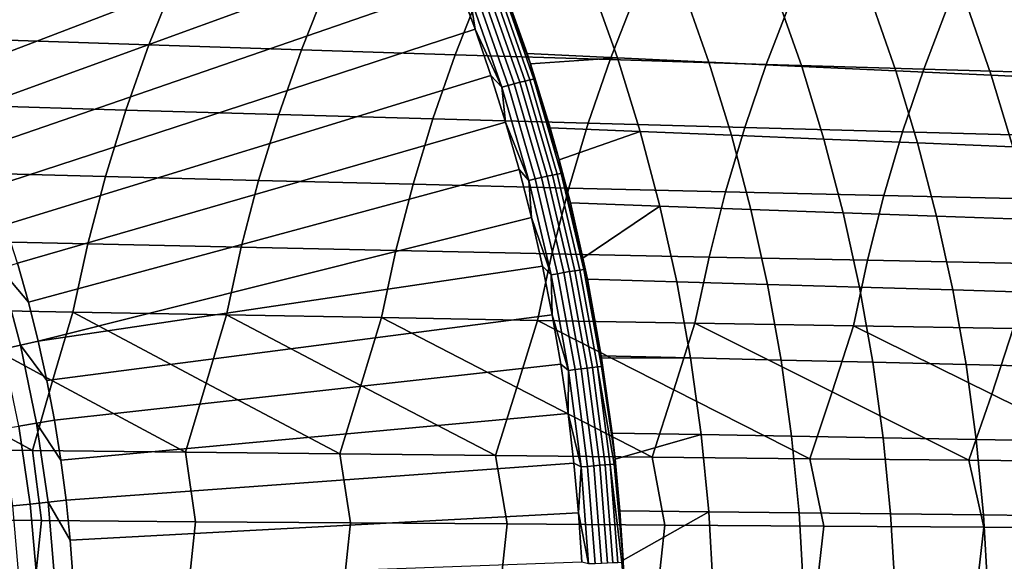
# Model space of a CAD drawing. Header units: metres. Extents: x -166 to 33, y -71 to 34.
# Tile 28 of 256: x -138 to -128, y 1 to 6. Entities that reach past the tile are written whole.
import ezdxf

# ---------------------------------------------------------------- set-up
doc = ezdxf.new("R2010")
doc.units = ezdxf.units.M
doc.layers.add('solid_12208131', color=7, linetype='CONTINUOUS')

msp = doc.modelspace()

# ---------------------------------------------------------------- linework, layer by layer
at = {"layer": 'solid_12208131'}
for points in [[(-133.992828, 7.742135, 194.349915), (-138.488281, 5.932958, 193.950394), (-138.665039, 6.271676, 194.002747), (-134.201202, 8.156973, 194.41069)], [(-133.795868, 7.322149, 194.292404), (-138.321411, 5.588827, 193.900955), (-138.488281, 5.932958, 193.950394), (-133.992828, 7.742135, 194.349915)], [(-133.610382, 6.897171, 194.238174), (-138.164581, 5.239596, 193.854507), (-138.321411, 5.588827, 193.900955), (-133.795868, 7.322149, 194.292404)], [(-133.436401, 6.467388, 194.187225), (-138.017944, 4.885585, 193.811066), (-138.164581, 5.239596, 193.854507), (-133.610382, 6.897171, 194.238174)], [(-139.25708, 5.978662, 227.462601), (-137.827988, 5.930527, 228.61937), (-137.580856, 6.545099, 228.507599), (-139.006088, 6.598208, 227.35202)], [(-137.827988, 5.930527, 228.61937), (-136.385971, 5.882711, 229.763336), (-136.142715, 6.492349, 229.650314), (-137.580856, 6.545099, 228.507599)], [(-136.385971, 5.882711, 229.763336), (-134.931366, 5.8353, 230.8936), (-134.691986, 6.44005, 230.779236), (-136.142715, 6.492349, 229.650314)], [(-133.026199, 6.498541, 194.426666), (-132.16188, 6.453229, 195.767105), (-131.915695, 5.760006, 195.69072), (-132.776825, 5.800587, 194.351013)], [(-133.022736, 6.441251, 194.392899), (-133.026199, 6.498541, 194.426666), (-132.776825, 5.800587, 194.351013)], [(-133.273758, 6.032214, 194.139496), (-137.881607, 4.527116, 193.770691), (-138.017944, 4.885585, 193.811066), (-133.436401, 6.467388, 194.187225)], [(-134.931366, 5.8353, 230.8936), (-133.464539, 5.788373, 232.009277), (-133.229019, 6.388289, 231.893539), (-134.691986, 6.44005, 230.779236)], [(-133.464539, 5.788373, 232.009277), (-131.985825, 5.741969, 233.109772), (-131.75415, 6.337106, 232.99263), (-133.229019, 6.388289, 231.893539)], [(-133.323715, 6.35069, 194.180801), (-133.273758, 6.032214, 194.139496), (-133.436401, 6.467388, 194.187225)], [(-132.95903, 5.49548, 194.108307), (-133.264755, 6.371119, 194.198181), (-133.208115, 6.389795, 194.223434), (-132.901474, 5.511535, 194.133286)], [(-132.901474, 5.511535, 194.133286), (-133.208115, 6.389795, 194.223434), (-133.154724, 6.406405, 194.256149), (-132.84726, 5.52581, 194.165756)], [(-132.84726, 5.52581, 194.165756), (-133.154724, 6.406405, 194.256149), (-133.105499, 6.42067, 194.295746), (-132.797333, 5.538067, 194.205154)], [(-132.797333, 5.538067, 194.205154), (-133.105499, 6.42067, 194.295746), (-133.061249, 6.43235, 194.341599), (-132.752518, 5.5481, 194.250824)], [(-132.752518, 5.5481, 194.250824), (-133.061249, 6.43235, 194.341599), (-133.022736, 6.441251, 194.392899), (-132.713562, 5.555739, 194.302002)], [(-133.022736, 6.441251, 194.392899), (-132.776825, 5.800587, 194.351013), (-132.744766, 5.703639, 194.341263)], [(-132.713562, 5.555739, 194.302002), (-133.022736, 6.441251, 194.392899), (-132.744766, 5.703639, 194.341263)], [(-132.16188, 6.453229, 195.767105), (-131.285461, 6.407387, 197.094711), (-131.042496, 5.719053, 197.017502), (-131.915695, 5.760006, 195.69072)], [(-131.285461, 6.407387, 197.094711), (-130.397171, 6.360961, 198.408356), (-130.157425, 5.677582, 198.330246), (-131.042496, 5.719053, 197.017502)], [(-133.018997, 5.477914, 194.091217), (-133.323715, 6.35069, 194.180801), (-133.264755, 6.371119, 194.198181), (-132.95903, 5.49548, 194.108307)], [(-133.018997, 5.477914, 194.091217), (-133.273758, 6.032214, 194.139496), (-133.323715, 6.35069, 194.180801)], [(-131.985825, 5.741969, 233.109772), (-130.49556, 5.696103, 234.194611), (-130.267685, 6.286518, 234.07605), (-131.75415, 6.337106, 232.99263)], [(-130.397171, 6.360961, 198.408356), (-129.496704, 6.314033, 199.707718), (-129.260178, 5.635669, 199.628632), (-130.157425, 5.677582, 198.330246)], [(-129.496704, 6.314033, 199.707718), (-128.583832, 6.266686, 200.992462), (-128.35051, 5.593386, 200.912354), (-129.260178, 5.635669, 199.628632)], [(-130.49556, 5.696103, 234.194611), (-128.994095, 5.650793, 235.263351), (-128.770004, 6.236544, 235.143356), (-130.267685, 6.286518, 234.07605)], [(-128.994095, 5.650793, 235.263351), (-127.481758, 5.606053, 236.315536), (-127.261429, 6.187201, 236.194077), (-128.770004, 6.236544, 235.143356)], [(-128.583832, 6.266686, 200.992462), (-127.658272, 6.219004, 202.262283), (-127.428154, 5.550809, 202.181091), (-128.35051, 5.593386, 200.912354)], [(-133.122437, 5.59155, 194.094986), (-137.755737, 4.164516, 193.733398), (-137.881607, 4.527116, 193.770691), (-133.273758, 6.032214, 194.139496)], [(-133.018997, 5.477914, 194.091217), (-133.122437, 5.59155, 194.094986), (-133.273758, 6.032214, 194.139496)], [(-138.050751, 5.303399, 228.71965), (-136.60524, 5.260625, 229.864746), (-136.385971, 5.882711, 229.763336), (-137.827988, 5.930527, 228.61937)], [(-136.60524, 5.260625, 229.864746), (-135.147156, 5.218209, 230.996185), (-134.931366, 5.8353, 230.8936), (-136.385971, 5.882711, 229.763336)], [(-135.147156, 5.218209, 230.996185), (-133.676849, 5.176223, 232.113113), (-133.464539, 5.788373, 232.009277), (-134.931366, 5.8353, 230.8936)], [(-133.676849, 5.176223, 232.113113), (-132.194687, 5.134704, 233.214874), (-131.985825, 5.741969, 233.109772), (-133.464539, 5.788373, 232.009277)], [(-132.776825, 5.800587, 194.351013), (-131.915695, 5.760006, 195.69072), (-132.744766, 5.703639, 194.341263)], [(-132.744766, 5.703639, 194.341263), (-131.915695, 5.760006, 195.69072), (-131.698822, 5.056314, 195.621979), (-132.556625, 5.092658, 194.284042)], [(-132.194687, 5.134704, 233.214874), (-130.700989, 5.093666, 234.300995), (-130.49556, 5.696103, 234.194611), (-131.985825, 5.741969, 233.109772)], [(-131.915695, 5.760006, 195.69072), (-131.042496, 5.719053, 197.017502), (-130.828491, 5.020336, 196.948044), (-131.698822, 5.056314, 195.621979)], [(-132.713562, 5.555739, 194.302002), (-132.744766, 5.703639, 194.341263), (-132.556625, 5.092658, 194.284042)], [(-131.042496, 5.719053, 197.017502), (-130.157425, 5.677582, 198.330246), (-129.946259, 4.983908, 198.26001), (-130.828491, 5.020336, 196.948044)], [(-130.700989, 5.093666, 234.300995), (-129.196106, 5.053124, 235.371033), (-128.994095, 5.650793, 235.263351), (-130.49556, 5.696103, 234.194611)], [(-130.157425, 5.677582, 198.330246), (-129.260178, 5.635669, 199.628632), (-129.051865, 4.947094, 199.557556), (-129.946259, 4.983908, 198.26001)], [(-129.196106, 5.053124, 235.371033), (-127.680397, 5.013092, 236.42453), (-127.481758, 5.606053, 236.315536), (-128.994095, 5.650793, 235.263351)], [(-132.982391, 5.145182, 194.053726), (-137.640411, 3.798117, 193.699234), (-137.755737, 4.164516, 193.733398), (-133.122437, 5.59155, 194.094986)], [(-133.018997, 5.477914, 194.091217), (-132.982391, 5.145182, 194.053726), (-133.122437, 5.59155, 194.094986)], [(-132.535751, 4.63942, 194.128006), (-132.797333, 5.538067, 194.205154), (-132.752518, 5.5481, 194.250824), (-132.490448, 4.647801, 194.173523)], [(-132.490448, 4.647801, 194.173523), (-132.752518, 5.5481, 194.250824), (-132.713562, 5.555739, 194.302002), (-132.451111, 4.654181, 194.224594)], [(-132.713562, 5.555739, 194.302002), (-132.556625, 5.092658, 194.284042), (-132.471176, 4.786535, 194.258026)], [(-132.451111, 4.654181, 194.224594), (-132.713562, 5.555739, 194.302002), (-132.471176, 4.786535, 194.258026)], [(-129.260178, 5.635669, 199.628632), (-128.35051, 5.593386, 200.912354), (-128.145035, 4.909961, 200.840378), (-129.051865, 4.947094, 199.557556)], [(-128.35051, 5.593386, 200.912354), (-127.428154, 5.550809, 202.181091), (-127.225517, 4.872572, 202.108154), (-128.145035, 4.909961, 200.840378)], [(-132.760269, 4.589139, 194.014923), (-133.018997, 5.477914, 194.091217), (-132.95903, 5.49548, 194.108307), (-132.699478, 4.603824, 194.031754)], [(-132.760269, 4.589139, 194.014923), (-132.982391, 5.145182, 194.053726), (-133.018997, 5.477914, 194.091217)], [(-132.699478, 4.603824, 194.031754), (-132.95903, 5.49548, 194.108307), (-132.901474, 5.511535, 194.133286), (-132.641144, 4.617245, 194.056519)], [(-132.641144, 4.617245, 194.056519), (-132.901474, 5.511535, 194.133286), (-132.84726, 5.52581, 194.165756), (-132.586258, 4.629177, 194.088776)], [(-132.586258, 4.629177, 194.088776), (-132.84726, 5.52581, 194.165756), (-132.797333, 5.538067, 194.205154), (-132.535751, 4.63942, 194.128006)], [(-138.248764, 4.665047, 228.808258), (-136.800156, 4.62741, 229.954346), (-136.60524, 5.260625, 229.864746), (-138.050751, 5.303399, 228.71965)], [(-136.800156, 4.62741, 229.954346), (-135.338974, 4.590086, 231.086853), (-135.147156, 5.218209, 230.996185), (-136.60524, 5.260625, 229.864746)], [(-135.338974, 4.590086, 231.086853), (-133.865585, 4.553137, 232.20488), (-133.676849, 5.176223, 232.113113), (-135.147156, 5.218209, 230.996185)], [(-133.865585, 4.553137, 232.20488), (-132.380356, 4.516598, 233.30777), (-132.194687, 5.134704, 233.214874), (-133.676849, 5.176223, 232.113113)], [(-132.982391, 5.145182, 194.053726), (-132.853546, 4.692794, 194.015732), (-137.535751, 3.428252, 193.668243), (-137.640411, 3.798117, 193.699234)], [(-132.760269, 4.589139, 194.014923), (-132.853546, 4.692794, 194.015732), (-132.982391, 5.145182, 194.053726)], [(-132.556625, 5.092658, 194.284042), (-131.698822, 5.056314, 195.621979), (-132.471176, 4.786535, 194.258026)], [(-132.380356, 4.516598, 233.30777), (-130.883606, 4.480482, 234.395035), (-130.700989, 5.093666, 234.300995), (-132.194687, 5.134704, 233.214874)], [(-130.883606, 4.480482, 234.395035), (-129.375702, 4.444802, 235.466232), (-129.196106, 5.053124, 235.371033), (-130.700989, 5.093666, 234.300995)], [(-132.471176, 4.786535, 194.258026), (-131.698822, 5.056314, 195.621979), (-131.510147, 4.343437, 195.562881), (-132.365234, 4.374644, 194.225769)], [(-131.698822, 5.056314, 195.621979), (-130.828491, 5.020336, 196.948044), (-130.642288, 4.31251, 196.888321), (-131.510147, 4.343437, 195.562881)], [(-130.828491, 5.020336, 196.948044), (-129.946259, 4.983908, 198.26001), (-129.762543, 4.2812, 198.199585), (-130.642288, 4.31251, 196.888321)], [(-129.946259, 4.983908, 198.26001), (-129.051865, 4.947094, 199.557556), (-128.870621, 4.249563, 199.496384), (-129.762543, 4.2812, 198.199585)], [(-129.375702, 4.444802, 235.466232), (-127.856987, 4.409571, 236.520874), (-127.680397, 5.013092, 236.42453), (-129.196106, 5.053124, 235.371033)], [(-129.051865, 4.947094, 199.557556), (-128.145035, 4.909961, 200.840378), (-127.966263, 4.217652, 200.778412), (-128.870621, 4.249563, 199.496384)], [(-132.451111, 4.654181, 194.224594), (-132.471176, 4.786535, 194.258026), (-132.365234, 4.374644, 194.225769)], [(-138.420792, 4.016837, 228.885803), (-136.969498, 3.984421, 230.032745), (-136.800156, 4.62741, 229.954346), (-138.248764, 4.665047, 228.808258)], [(-132.853546, 4.692794, 194.015732), (-132.736206, 4.234901, 193.981079), (-137.441849, 3.055259, 193.640427), (-137.535751, 3.428252, 193.668243)], [(-136.969498, 3.984421, 230.032745), (-135.505615, 3.952273, 231.166168), (-135.338974, 4.590086, 231.086853), (-136.800156, 4.62741, 229.954346)], [(-132.760269, 4.589139, 194.014923), (-132.736206, 4.234901, 193.981079), (-132.853546, 4.692794, 194.015732)], [(-132.547775, 3.687132, 193.952179), (-132.760269, 4.589139, 194.014923), (-132.699478, 4.603824, 194.031754), (-132.486298, 3.69893, 193.968811)], [(-132.486298, 3.69893, 193.968811), (-132.699478, 4.603824, 194.031754), (-132.641144, 4.617245, 194.056519), (-132.427338, 3.709713, 193.993393)], [(-132.427338, 3.709713, 193.993393), (-132.641144, 4.617245, 194.056519), (-132.586258, 4.629177, 194.088776), (-132.371902, 3.719299, 194.025482)], [(-132.371902, 3.719299, 194.025482), (-132.586258, 4.629177, 194.088776), (-132.535751, 4.63942, 194.128006), (-132.320908, 3.727528, 194.064575)], [(-132.320908, 3.727528, 194.064575), (-132.535751, 4.63942, 194.128006), (-132.490448, 4.647801, 194.173523), (-132.275223, 3.734261, 194.109985)], [(-132.275223, 3.734261, 194.109985), (-132.490448, 4.647801, 194.173523), (-132.451111, 4.654181, 194.224594), (-132.235596, 3.739387, 194.160965)], [(-132.451111, 4.654181, 194.224594), (-132.365234, 4.374644, 194.225769), (-132.244431, 3.847625, 194.18898)], [(-132.235596, 3.739387, 194.160965), (-132.451111, 4.654181, 194.224594), (-132.244431, 3.847625, 194.18898)], [(-135.505615, 3.952273, 231.166168), (-134.029541, 3.920446, 232.285141), (-133.865585, 4.553137, 232.20488), (-135.338974, 4.590086, 231.086853)], [(-134.029541, 3.920446, 232.285141), (-132.541626, 3.888971, 233.388992), (-132.380356, 4.516598, 233.30777), (-133.865585, 4.553137, 232.20488)], [(-132.547775, 3.687132, 193.952179), (-132.736206, 4.234901, 193.981079), (-132.760269, 4.589139, 194.014923)], [(-132.541626, 3.888971, 233.388992), (-131.042221, 3.857861, 234.477249), (-130.883606, 4.480482, 234.395035), (-132.380356, 4.516598, 233.30777)], [(-131.042221, 3.857861, 234.477249), (-129.531677, 3.827126, 235.549438), (-129.375702, 4.444802, 235.466232), (-130.883606, 4.480482, 234.395035)], [(-129.531677, 3.827126, 235.549438), (-128.010345, 3.796776, 236.605103), (-127.856987, 4.409571, 236.520874), (-129.375702, 4.444802, 235.466232)], [(-132.365234, 4.374644, 194.225769), (-131.510147, 4.343437, 195.562881), (-132.244431, 3.847625, 194.18898)], [(-132.244431, 3.847625, 194.18898), (-131.510147, 4.343437, 195.562881), (-131.349731, 3.622718, 195.513672), (-132.202988, 3.648308, 194.176361)], [(-131.510147, 4.343437, 195.562881), (-130.642288, 4.31251, 196.888321), (-130.483978, 3.596909, 196.838547), (-131.349731, 3.622718, 195.513672)], [(-132.736206, 4.234901, 193.981079), (-132.6306, 3.772174, 193.949905), (-137.441849, 3.055259, 193.640427)], [(-132.547775, 3.687132, 193.952179), (-132.6306, 3.772174, 193.949905), (-132.736206, 4.234901, 193.981079)], [(-130.642288, 4.31251, 196.888321), (-129.762543, 4.2812, 198.199585), (-129.606308, 3.570781, 198.1492), (-130.483978, 3.596909, 196.838547)], [(-129.762543, 4.2812, 198.199585), (-128.870621, 4.249563, 199.496384), (-128.716476, 3.544382, 199.445343), (-129.606308, 3.570781, 198.1492)], [(-128.870621, 4.249563, 199.496384), (-127.966263, 4.217652, 200.778412), (-127.814209, 3.517758, 200.726669), (-128.716476, 3.544382, 199.445343)], [(-138.566315, 3.360165, 228.952362), (-137.112701, 3.333043, 230.100021), (-136.969498, 3.984421, 230.032745), (-138.420792, 4.016837, 228.885803)], [(-137.112701, 3.333043, 230.100021), (-135.646545, 3.306143, 231.234207), (-135.505615, 3.952273, 231.166168), (-136.969498, 3.984421, 230.032745)], [(-135.646545, 3.306143, 231.234207), (-134.168182, 3.279511, 232.353973), (-134.029541, 3.920446, 232.285141), (-135.505615, 3.952273, 231.166168)], [(-134.168182, 3.279511, 232.353973), (-132.677979, 3.253173, 233.458633), (-132.541626, 3.888971, 233.388992), (-134.029541, 3.920446, 232.285141)], [(-132.677979, 3.253173, 233.458633), (-131.176315, 3.227139, 234.547714), (-131.042221, 3.857861, 234.477249), (-132.541626, 3.888971, 233.388992)], [(-131.176315, 3.227139, 234.547714), (-129.663528, 3.201419, 235.620728), (-129.531677, 3.827126, 235.549438), (-131.042221, 3.857861, 234.477249)], [(-137.806931, 3.750161, 193.678925), (-137.640411, 3.798117, 193.699234), (-137.535751, 3.428252, 193.668243)], [(-132.537064, 3.305854, 193.922302), (-137.358795, 2.679478, 193.615814), (-137.441849, 3.055259, 193.640427), (-132.6306, 3.772174, 193.949905)], [(-132.547775, 3.687132, 193.952179), (-132.537064, 3.305854, 193.922302), (-132.6306, 3.772174, 193.949905)], [(-132.235596, 3.739387, 194.160965), (-132.244431, 3.847625, 194.18898), (-132.202988, 3.648308, 194.176361)], [(-129.663528, 3.201419, 235.620728), (-128.139969, 3.176022, 236.677231), (-128.010345, 3.796776, 236.605103), (-129.531677, 3.827126, 235.549438)], [(-137.778015, 2.979609, 193.586243), (-137.971649, 3.704073, 193.6436), (-137.806931, 3.750161, 193.678925), (-137.610886, 3.016682, 193.62085)], [(-137.610886, 3.016682, 193.62085), (-137.806931, 3.750161, 193.678925), (-137.535751, 3.428252, 193.668243), (-137.441849, 3.055259, 193.640427)], [(-132.38176, 2.774581, 193.903198), (-132.547775, 3.687132, 193.952179), (-132.486298, 3.69893, 193.968811), (-132.319748, 2.783473, 193.919678)], [(-132.38176, 2.774581, 193.903198), (-132.537064, 3.305854, 193.922302), (-132.547775, 3.687132, 193.952179)], [(-132.319748, 2.783473, 193.919678), (-132.486298, 3.69893, 193.968811), (-132.427338, 3.709713, 193.993393), (-132.260315, 2.791601, 193.944107)], [(-132.260315, 2.791601, 193.944107), (-132.427338, 3.709713, 193.993393), (-132.371902, 3.719299, 194.025482), (-132.204437, 2.798828, 193.976089)], [(-132.204437, 2.798828, 193.976089), (-132.371902, 3.719299, 194.025482), (-132.320908, 3.727528, 194.064575), (-132.153076, 2.805032, 194.01506)], [(-132.153076, 2.805032, 194.01506), (-132.320908, 3.727528, 194.064575), (-132.275223, 3.734261, 194.109985), (-132.107086, 2.81011, 194.060379)], [(-132.107086, 2.81011, 194.060379), (-132.275223, 3.734261, 194.109985), (-132.235596, 3.739387, 194.160965), (-132.06723, 2.813977, 194.111298)], [(-132.235596, 3.739387, 194.160965), (-132.070221, 2.91586, 194.135971), (-132.066635, 2.893454, 194.134872)], [(-132.06723, 2.813977, 194.111298), (-132.235596, 3.739387, 194.160965), (-132.066635, 2.893454, 194.134872)], [(-132.235596, 3.739387, 194.160965), (-132.202988, 3.648308, 194.176361), (-132.070221, 2.91586, 194.135971)], [(-132.202988, 3.648308, 194.176361), (-131.349731, 3.622718, 195.513672), (-131.217941, 2.895503, 195.474091), (-132.070221, 2.91586, 194.135971)], [(-131.349731, 3.622718, 195.513672), (-130.483978, 3.596909, 196.838547), (-130.353897, 2.874864, 196.798477), (-131.217941, 2.895503, 195.474091)], [(-130.483978, 3.596909, 196.838547), (-129.606308, 3.570781, 198.1492), (-129.477951, 2.853973, 198.108627), (-130.353897, 2.874864, 196.798477)], [(-129.606308, 3.570781, 198.1492), (-128.716476, 3.544382, 199.445343), (-128.589828, 2.832867, 199.404221), (-129.477951, 2.853973, 198.108627)], [(-128.716476, 3.544382, 199.445343), (-127.814209, 3.517758, 200.726669), (-127.689255, 2.811581, 200.684967), (-128.589828, 2.832867, 199.404221)], [(-137.495605, 2.012672, 230.063248), (-137.303894, 2.675776, 230.097946), (-138.566315, 3.360165, 228.952362), (-138.75528, 2.6975, 228.951813)], [(-137.303894, 2.675776, 230.097946), (-137.112701, 3.333043, 230.100021), (-138.566315, 3.360165, 228.952362)], [(-132.45578, 2.836573, 193.898315), (-137.286667, 2.301253, 193.594452), (-137.358795, 2.679478, 193.615814), (-132.537064, 3.305854, 193.922302)], [(-136.035828, 1.996512, 231.193817), (-135.839981, 2.654226, 231.230759), (-137.112701, 3.333043, 230.100021), (-137.303894, 2.675776, 230.097946)], [(-135.839981, 2.654226, 231.230759), (-135.646545, 3.306143, 231.234207), (-137.112701, 3.333043, 230.100021)], [(-134.563965, 1.980506, 232.310287), (-134.363907, 2.632888, 232.349289), (-135.646545, 3.306143, 231.234207), (-135.839981, 2.654226, 231.230759)], [(-134.363907, 2.632888, 232.349289), (-134.168182, 3.279511, 232.353973), (-135.646545, 3.306143, 231.234207)], [(-132.38176, 2.774581, 193.903198), (-132.45578, 2.836573, 193.898315), (-132.537064, 3.305854, 193.922302)], [(-133.080368, 1.964675, 233.411926), (-132.876068, 2.611783, 233.452835), (-134.168182, 3.279511, 232.353973), (-134.363907, 2.632888, 232.349289)], [(-132.876068, 2.611783, 233.452835), (-132.677979, 3.253173, 233.458633), (-134.168182, 3.279511, 232.353973)], [(-131.585403, 1.949025, 234.498245), (-131.376785, 2.590922, 234.540909), (-132.677979, 3.253173, 233.458633), (-132.876068, 2.611783, 233.452835)], [(-131.376785, 2.590922, 234.540909), (-131.176315, 3.227139, 234.547714), (-132.677979, 3.253173, 233.458633)], [(-130.079407, 1.93356, 235.568771), (-129.86644, 2.570309, 235.613037), (-131.176315, 3.227139, 234.547714), (-131.376785, 2.590922, 234.540909)], [(-129.86644, 2.570309, 235.613037), (-129.663528, 3.201419, 235.620728), (-131.176315, 3.227139, 234.547714)], [(-128.562744, 1.918287, 236.623032), (-128.345367, 2.549954, 236.668762), (-129.663528, 3.201419, 235.620728), (-129.86644, 2.570309, 235.613037)], [(-128.345367, 2.549954, 236.668762), (-128.139969, 3.176022, 236.677231), (-129.663528, 3.201419, 235.620728)], [(-127.035751, 1.90321, 237.660568), (-126.813911, 2.529863, 237.707596), (-128.139969, 3.176022, 236.677231), (-128.345367, 2.549954, 236.668762)], [(-137.626663, 2.244272, 193.541412), (-137.778015, 2.979609, 193.586243), (-137.610886, 3.016682, 193.62085), (-137.457657, 2.272197, 193.57547)], [(-137.610886, 3.016682, 193.62085), (-137.441849, 3.055259, 193.640427), (-137.358795, 2.679478, 193.615814)], [(-137.457657, 2.272197, 193.57547), (-137.610886, 3.016682, 193.62085), (-137.358795, 2.679478, 193.615814), (-137.286667, 2.301253, 193.594452)], [(-132.070221, 2.91586, 194.135971), (-131.217941, 2.895503, 195.474091), (-132.066635, 2.893454, 194.134872)], [(-132.386826, 2.364973, 193.878021), (-137.22551, 1.920928, 193.57634), (-137.286667, 2.301253, 193.594452), (-132.45578, 2.836573, 193.898315)], [(-132.38176, 2.774581, 193.903198), (-132.386826, 2.364973, 193.878021), (-132.45578, 2.836573, 193.898315)], [(-132.06723, 2.813977, 194.111298), (-132.066635, 2.893454, 194.134872), (-131.967026, 2.178216, 194.10463)], [(-132.066635, 2.893454, 194.134872), (-131.217941, 2.895503, 195.474091), (-131.117035, 2.16316, 195.440979), (-131.967026, 2.178216, 194.10463)], [(-131.217941, 2.895503, 195.474091), (-130.353897, 2.874864, 196.798477), (-130.254333, 2.147736, 196.76503), (-131.117035, 2.16316, 195.440979)], [(-130.353897, 2.874864, 196.798477), (-129.477951, 2.853973, 198.108627), (-129.37973, 2.132124, 198.074814), (-130.254333, 2.147736, 196.76503)], [(-129.477951, 2.853973, 198.108627), (-128.589828, 2.832867, 199.404221), (-128.49295, 2.116352, 199.370026), (-129.37973, 2.132124, 198.074814)], [(-128.589828, 2.832867, 199.404221), (-127.689255, 2.811581, 200.684967), (-127.593712, 2.100447, 200.650345), (-128.49295, 2.116352, 199.370026)], [(-132.262573, 1.854122, 193.868134), (-132.386826, 2.364973, 193.878021), (-132.38176, 2.774581, 193.903198)], [(-132.262573, 1.854122, 193.868134), (-132.38176, 2.774581, 193.903198), (-132.319748, 2.783473, 193.919678), (-132.20018, 1.860084, 193.884506)], [(-132.20018, 1.860084, 193.884506), (-132.319748, 2.783473, 193.919678), (-132.260315, 2.791601, 193.944107), (-132.140411, 1.865535, 193.908829)], [(-132.140411, 1.865535, 193.908829), (-132.260315, 2.791601, 193.944107), (-132.204437, 2.798828, 193.976089), (-132.084229, 1.870383, 193.940704)], [(-132.084229, 1.870383, 193.940704), (-132.204437, 2.798828, 193.976089), (-132.153076, 2.805032, 194.01506), (-132.032608, 1.874546, 193.979599)], [(-132.032608, 1.874546, 193.979599), (-132.153076, 2.805032, 194.01506), (-132.107086, 2.81011, 194.060379), (-131.986389, 1.877955, 194.024872)], [(-132.107086, 2.81011, 194.060379), (-132.06723, 2.813977, 194.111298), (-131.939102, 1.93004, 194.096161), (-131.946381, 1.880553, 194.075729)], [(-131.986389, 1.877955, 194.024872), (-132.107086, 2.81011, 194.060379), (-131.946381, 1.880553, 194.075729)], [(-132.06723, 2.813977, 194.111298), (-131.967026, 2.178216, 194.10463), (-131.939102, 1.93004, 194.096161)], [(-138.942917, 2.028961, 228.91951), (-137.495605, 2.012672, 230.063248), (-138.75528, 2.6975, 228.951813)], [(-137.495605, 2.012672, 230.063248), (-136.035828, 1.996512, 231.193817), (-137.303894, 2.675776, 230.097946)], [(-136.035828, 1.996512, 231.193817), (-134.563965, 1.980506, 232.310287), (-135.839981, 2.654226, 231.230759)], [(-134.563965, 1.980506, 232.310287), (-133.080368, 1.964675, 233.411926), (-134.363907, 2.632888, 232.349289)], [(-133.080368, 1.964675, 233.411926), (-131.585403, 1.949025, 234.498245), (-132.876068, 2.611783, 233.452835)], [(-131.585403, 1.949025, 234.498245), (-130.079407, 1.93356, 235.568771), (-131.376785, 2.590922, 234.540909)], [(-130.079407, 1.93356, 235.568771), (-128.562744, 1.918287, 236.623032), (-129.86644, 2.570309, 235.613037)], [(-128.562744, 1.918287, 236.623032), (-127.035751, 1.90321, 237.660568), (-128.345367, 2.549954, 236.668762)], [(-132.330368, 1.891929, 193.86142), (-137.1754, 1.538849, 193.561493), (-137.22551, 1.920928, 193.57634), (-132.386826, 2.364973, 193.878021)], [(-132.262573, 1.854122, 193.868134), (-132.330368, 1.891929, 193.86142), (-132.386826, 2.364973, 193.878021)], [(-137.518158, 1.500747, 193.509277), (-137.626663, 2.244272, 193.541412), (-137.457657, 2.272197, 193.57547), (-137.347794, 1.51942, 193.542923)], [(-137.457657, 2.272197, 193.57547), (-137.286667, 2.301253, 193.594452), (-137.22551, 1.920928, 193.57634)], [(-137.347794, 1.51942, 193.542923), (-137.457657, 2.272197, 193.57547), (-137.22551, 1.920928, 193.57634), (-137.1754, 1.538849, 193.561493)], [(-137.685013, 1.482993, 193.4608), (-137.792221, 2.217723, 193.492569), (-137.626663, 2.244272, 193.541412), (-137.518158, 1.500747, 193.509277)], [(-131.967026, 2.178216, 194.10463), (-131.117035, 2.16316, 195.440979), (-131.939102, 1.93004, 194.096161)], [(-131.939102, 1.93004, 194.096161), (-131.117035, 2.16316, 195.440979), (-131.044922, 1.426951, 195.417999), (-131.8936, 1.436424, 194.082397)], [(-131.117035, 2.16316, 195.440979), (-130.254333, 2.147736, 196.76503), (-130.183182, 1.416774, 196.741806), (-131.044922, 1.426951, 195.417999)], [(-130.254333, 2.147736, 196.76503), (-129.37973, 2.132124, 198.074814), (-129.309525, 1.406474, 198.051315), (-130.183182, 1.416774, 196.741806)], [(-129.37973, 2.132124, 198.074814), (-128.49295, 2.116352, 199.370026), (-128.423691, 1.396067, 199.346237), (-129.309525, 1.406474, 198.051315)], [(-128.49295, 2.116352, 199.370026), (-127.593712, 2.100447, 200.650345), (-127.525398, 1.385574, 200.626251), (-128.423691, 1.396067, 199.346237)], [(-137.411682, 1.342774, 230.211456), (-137.495605, 2.012672, 230.063248), (-138.942917, 2.028961, 228.91951), (-138.868454, 1.353697, 229.063049)], [(-135.942352, 1.331939, 231.346481), (-136.035828, 1.996512, 231.193817), (-137.495605, 2.012672, 230.063248), (-137.411682, 1.342774, 230.211456)], [(-134.460861, 1.32121, 232.467209), (-134.563965, 1.980506, 232.310287), (-136.035828, 1.996512, 231.193817), (-135.942352, 1.331939, 231.346481)], [(-132.96756, 1.3106, 233.572891), (-133.080368, 1.964675, 233.411926), (-134.563965, 1.980506, 232.310287), (-134.460861, 1.32121, 232.467209)], [(-132.286438, 1.418112, 193.848526), (-137.136383, 1.155367, 193.549942), (-137.1754, 1.538849, 193.561493), (-132.330368, 1.891929, 193.86142)], [(-131.462845, 1.300111, 234.663055), (-131.585403, 1.949025, 234.498245), (-133.080368, 1.964675, 233.411926), (-132.96756, 1.3106, 233.572891)], [(-132.262573, 1.854122, 193.868134), (-132.286438, 1.418112, 193.848526), (-132.330368, 1.891929, 193.86142)], [(-131.986389, 1.877955, 194.024872), (-131.946381, 1.880553, 194.075729), (-131.862518, 0.963486, 194.073029), (-131.873444, 0.941692, 194.054367)], [(-131.946381, 1.880553, 194.075729), (-131.939102, 1.93004, 194.096161), (-131.8936, 1.436424, 194.082397)], [(-131.946381, 1.880553, 194.075729), (-131.8936, 1.436424, 194.082397), (-131.862518, 0.963486, 194.073029)], [(-129.947021, 1.289749, 235.737213), (-130.079407, 1.93356, 235.568771), (-131.585403, 1.949025, 234.498245), (-131.462845, 1.300111, 234.663055)], [(-128.420486, 1.279516, 236.794891), (-128.562744, 1.918287, 236.623032), (-130.079407, 1.93356, 235.568771), (-129.947021, 1.289749, 235.737213)], [(-126.883583, 1.269415, 237.835617), (-127.035751, 1.90321, 237.660568), (-128.562744, 1.918287, 236.623032), (-128.420486, 1.279516, 236.794891)], [(-132.190674, 0.928379, 193.847076), (-132.286438, 1.418112, 193.848526), (-132.262573, 1.854122, 193.868134)], [(-132.190674, 0.928379, 193.847076), (-132.262573, 1.854122, 193.868134), (-132.20018, 1.860084, 193.884506), (-132.128052, 0.931379, 193.863373)], [(-132.128052, 0.931379, 193.863373), (-132.20018, 1.860084, 193.884506), (-132.140411, 1.865535, 193.908829), (-132.068054, 0.934123, 193.887634)], [(-132.068054, 0.934123, 193.887634), (-132.140411, 1.865535, 193.908829), (-132.084229, 1.870383, 193.940704), (-132.011703, 0.936565, 193.919464)], [(-132.011703, 0.936565, 193.919464), (-132.084229, 1.870383, 193.940704), (-132.032608, 1.874546, 193.979599), (-131.959915, 0.938663, 193.958313)], [(-131.959915, 0.938663, 193.958313), (-132.032608, 1.874546, 193.979599), (-131.986389, 1.877955, 194.024872), (-131.913574, 0.940381, 194.003525)], [(-131.913574, 0.940381, 194.003525), (-131.986389, 1.877955, 194.024872), (-131.873444, 0.941692, 194.054367)], [(-137.452896, 0.751745, 193.489944), (-137.518158, 1.500747, 193.509277), (-137.347794, 1.51942, 193.542923), (-137.281723, 0.761098, 193.523346)], [(-137.347794, 1.51942, 193.542923), (-137.1754, 1.538849, 193.561493), (-137.136383, 1.155367, 193.549942)], [(-137.281723, 0.761098, 193.523346), (-137.347794, 1.51942, 193.542923), (-137.136383, 1.155367, 193.549942), (-137.10849, 0.770831, 193.541672)], [(-137.620514, 0.742852, 193.441696), (-137.685013, 1.482993, 193.4608), (-137.518158, 1.500747, 193.509277), (-137.452896, 0.751745, 193.489944)], [(-132.255081, 0.944371, 193.839355), (-137.10849, 0.770831, 193.541672), (-137.136383, 1.155367, 193.549942), (-132.286438, 1.418112, 193.848526)], [(-132.190674, 0.928379, 193.847076), (-132.255081, 0.944371, 193.839355), (-132.286438, 1.418112, 193.848526)], [(-131.8936, 1.436424, 194.082397), (-131.044922, 1.426951, 195.417999), (-131.862518, 0.963486, 194.073029)], [(-131.862518, 0.963486, 194.073029), (-131.044922, 1.426951, 195.417999), (-131.001831, 0.688204, 195.405182), (-131.85022, 0.692338, 194.069321)], [(-131.044922, 1.426951, 195.417999), (-130.183182, 1.416774, 196.741806), (-130.14064, 0.683295, 196.728821), (-131.001831, 0.688204, 195.405182)], [(-130.183182, 1.416774, 196.741806), (-129.309525, 1.406474, 198.051315), (-129.267548, 0.678327, 198.038162), (-130.14064, 0.683295, 196.728821)], [(-138.935867, 0.677317, 229.060043), (-137.480026, 0.671857, 230.207855), (-137.411682, 1.342774, 230.211456), (-138.868454, 1.353697, 229.063049)], [(-137.480026, 0.671857, 230.207855), (-136.011627, 0.66644, 231.342331), (-135.942352, 1.331939, 231.346481), (-137.411682, 1.342774, 230.211456)], [(-136.011627, 0.66644, 231.342331), (-134.531097, 0.661076, 232.46257), (-134.460861, 1.32121, 232.467209), (-135.942352, 1.331939, 231.346481)], [(-134.531097, 0.661076, 232.46257), (-133.038773, 0.655771, 233.56781), (-132.96756, 1.3106, 233.572891), (-134.460861, 1.32121, 232.467209)], [(-129.309525, 1.406474, 198.051315), (-128.423691, 1.396067, 199.346237), (-128.382263, 0.673307, 199.332901), (-129.267548, 0.678327, 198.038162)], [(-128.423691, 1.396067, 199.346237), (-127.525398, 1.385574, 200.626251), (-127.484535, 0.668246, 200.612732), (-128.382263, 0.673307, 199.332901)], [(-133.038773, 0.655771, 233.56781), (-131.535049, 0.650527, 234.657562), (-131.462845, 1.300111, 234.663055), (-132.96756, 1.3106, 233.572891)], [(-131.535049, 0.650527, 234.657562), (-130.020248, 0.645345, 235.731354), (-129.947021, 1.289749, 235.737213), (-131.462845, 1.300111, 234.663055)], [(-130.020248, 0.645345, 235.731354), (-128.494736, 0.640228, 236.788712), (-128.420486, 1.279516, 236.794891), (-129.947021, 1.289749, 235.737213)], [(-128.494736, 0.640228, 236.788712), (-126.958862, 0.635178, 237.829163), (-126.883583, 1.269415, 237.835617), (-128.420486, 1.279516, 236.794891)], [(-131.873444, 0.941692, 194.054367), (-131.862518, 0.963486, 194.073029), (-131.85022, 0.692338, 194.069321)]]:
    msp.add_3dface(points, dxfattribs=at)

doc.saveas('drawing.dxf')
